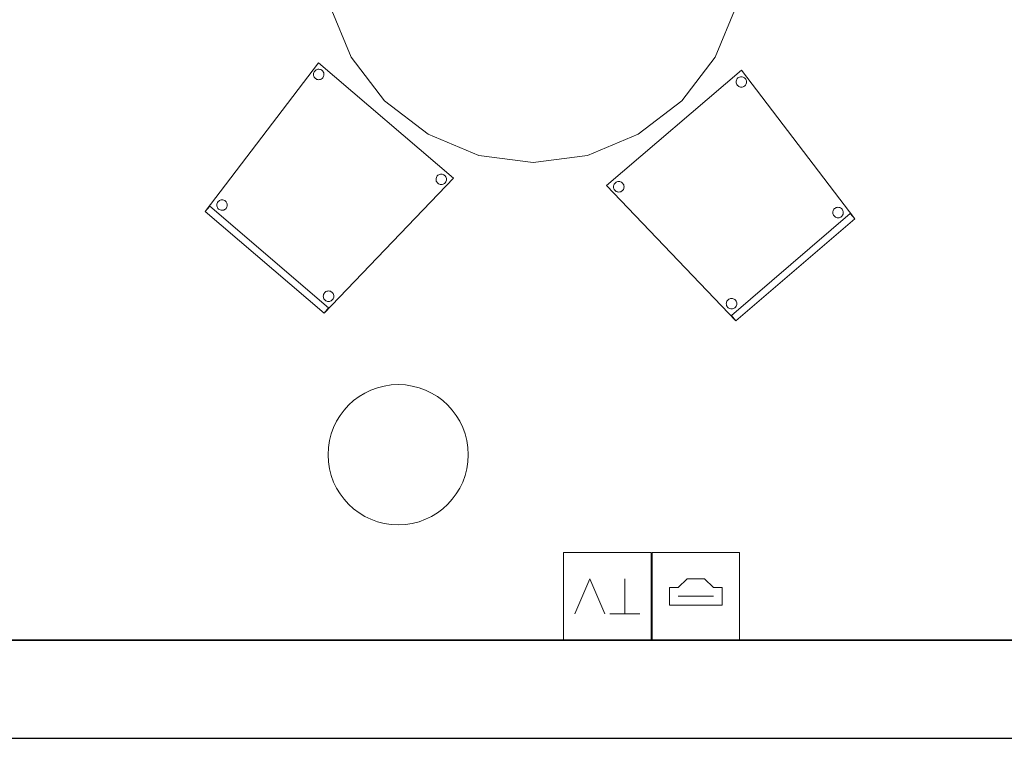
# Model space of a CAD drawing. Header units: metres. Extents: x 397.7 to 427.5, y 12.7 to 28.4.
# Tile 116 of 130: x 415.1 to 417.9, y 12.8 to 14.9. Entities that reach past the tile are written whole.
import ezdxf

# ---------------------------------------------------------------- set-up
doc = ezdxf.new("R2010")
doc.units = ezdxf.units.M
doc.layers.add('01_SUELOS', color=7, linetype='Continuous', lineweight=25, true_color=0x007f00)
for name, color, linetype, lineweight in [('02_MOBILIARIO', 7, 'Continuous', 18), ('A-COLS-____-MCUT', 7, 'Continuous', 18), ('A-COLS-____-OTLN', 7, 'Continuous', 18), ('A-DETL-____-MBND', 7, 'Continuous', 18), ('A-DETL-GENF-OTLN', 7, 'Continuous', 18), ('A-WALL-____-MCUT', 7, 'Continuous', 25), ('A-WALL-____-OTLN', 7, 'Continuous', 25)]:
    doc.layers.add(name, color=color, linetype=linetype, lineweight=lineweight)

# ---------------------------------------------------------------- blocks, each defined once
blk = doc.blocks.new('Family - Mur P2-152758-05_TEL_P2')
at = {"layer": 'A-WALL-____-MCUT', "color": 253, "true_color": 0xaaaaaa}
for p, q in [((25.4738, 0.28), (0.0555, 0.28)), ((0, 0), (25.4158, 0))]:
    blk.add_line(p, q, dxfattribs=at)
at = {"layer": 'A-WALL-____-OTLN', "color": 253, "true_color": 0xaaaaaa}
for p, q in [((25.4738, 0.28), (0.0555, 0.28)), ((0, 0), (25.4158, 0))]:
    blk.add_line(p, q, dxfattribs=at)
at = {"layer": 'A-WALL-____-OTLN', "color": 253, "lineweight": 18, "true_color": 0xaaaaaa}
blk.add_line((0, 0), (25.4158, 0), dxfattribs=at)
blk = doc.blocks.new('Family - Cadira confident_P2-152776-05_TEL_P2')
at = {"layer": 'A-DETL-____-MBND', "color": 253, "true_color": 0xaaaaaa}
for p, q in [((0, 0.3852), (0.3849, 0.7145)), ((0.3849, 0.7145), (0, 0.3852)), ((0.3849, 0.7145), (0.7083, 0.2903)), ((0.7083, 0.2903), (0.3849, 0.7145)), ((0.3693, 0.6808), (0.3695, 0.6834)), ((0.3695, 0.6834), (0.3693, 0.6808)), ((0.3696, 0.6782), (0.3693, 0.6808)), ((0.3693, 0.6808), (0.3696, 0.6782)), ((0.3695, 0.6834), (0.3702, 0.6859)), ((0.3702, 0.6859), (0.3695, 0.6834)), ((0.3703, 0.6757), (0.3696, 0.6782)), ((0.3696, 0.6782), (0.3703, 0.6757)), ((0.3702, 0.6859), (0.3713, 0.6883)), ((0.3713, 0.6883), (0.3702, 0.6859)), ((0.3714, 0.6733), (0.3703, 0.6757)), ((0.3703, 0.6757), (0.3714, 0.6733)), ((0.3713, 0.6883), (0.3727, 0.6904)), ((0.3727, 0.6904), (0.3713, 0.6883)), ((0.3727, 0.6904), (0.3746, 0.6923)), ((0.3746, 0.6923), (0.3727, 0.6904)), ((0.3746, 0.6923), (0.3767, 0.6938)), ((0.3767, 0.6938), (0.3746, 0.6923)), ((0.3767, 0.6938), (0.379, 0.6949)), ((0.379, 0.6949), (0.3767, 0.6938)), ((0.379, 0.6949), (0.3815, 0.6956)), ((0.3815, 0.6956), (0.379, 0.6949)), ((0.3815, 0.6956), (0.3841, 0.6959)), ((0.3841, 0.6959), (0.3815, 0.6956)), ((0.3841, 0.6959), (0.3867, 0.6957)), ((0.3867, 0.6957), (0.3841, 0.6959)), ((0.3867, 0.6957), (0.3892, 0.695)), ((0.3892, 0.695), (0.3867, 0.6957)), ((0.3892, 0.695), (0.3916, 0.6939)), ((0.3916, 0.6939), (0.3892, 0.695)), ((0.3916, 0.6939), (0.3938, 0.6925)), ((0.3938, 0.6925), (0.3916, 0.6939)), ((0.3938, 0.6925), (0.3956, 0.6906)), ((0.3956, 0.6906), (0.3938, 0.6925)), ((0.3956, 0.6906), (0.3971, 0.6885)), ((0.3971, 0.6885), (0.3956, 0.6906)), ((0.3971, 0.6885), (0.3983, 0.6862)), ((0.3983, 0.6862), (0.3971, 0.6885)), ((0.3984, 0.6759), (0.3973, 0.6736)), ((0.3973, 0.6736), (0.3984, 0.6759)), ((0.3983, 0.6862), (0.399, 0.6837)), ((0.399, 0.6837), (0.3983, 0.6862)), ((0.399, 0.6785), (0.3984, 0.6759)), ((0.3984, 0.6759), (0.399, 0.6785)), ((0.399, 0.6837), (0.3992, 0.6811)), ((0.3992, 0.6811), (0.399, 0.6837)), ((0.3992, 0.6811), (0.399, 0.6785)), ((0.399, 0.6785), (0.3992, 0.6811)), ((0.3729, 0.6712), (0.3714, 0.6733)), ((0.3714, 0.6733), (0.3729, 0.6712)), ((0.3748, 0.6694), (0.3729, 0.6712)), ((0.3729, 0.6712), (0.3748, 0.6694)), ((0.3769, 0.6679), (0.3748, 0.6694)), ((0.3748, 0.6694), (0.3769, 0.6679)), ((0.3793, 0.6668), (0.3769, 0.6679)), ((0.3769, 0.6679), (0.3793, 0.6668)), ((0.3818, 0.6662), (0.3793, 0.6668)), ((0.3793, 0.6668), (0.3818, 0.6662)), ((0.3844, 0.666), (0.3818, 0.6662)), ((0.3818, 0.6662), (0.3844, 0.666)), ((0.387, 0.6662), (0.3844, 0.666)), ((0.3844, 0.666), (0.387, 0.6662)), ((0.3895, 0.6669), (0.387, 0.6662)), ((0.387, 0.6662), (0.3895, 0.6669)), ((0.3919, 0.6681), (0.3895, 0.6669)), ((0.3895, 0.6669), (0.3919, 0.6681)), ((0.394, 0.6696), (0.3919, 0.6681)), ((0.3919, 0.6681), (0.394, 0.6696)), ((0.3958, 0.6714), (0.394, 0.6696)), ((0.394, 0.6696), (0.3958, 0.6714)), ((0.3973, 0.6736), (0.3958, 0.6714)), ((0.3958, 0.6714), (0.3973, 0.6736)), ((0.025, 0.3932), (0.0271, 0.3948)), ((0.0271, 0.3948), (0.025, 0.3932)), ((0.0271, 0.3948), (0.0295, 0.3959)), ((0.0295, 0.3959), (0.0271, 0.3948)), ((0.0295, 0.3959), (0.032, 0.3966)), ((0.032, 0.3966), (0.0295, 0.3959)), ((0.032, 0.3966), (0.0346, 0.3968)), ((0.0346, 0.3968), (0.032, 0.3966)), ((0.0346, 0.3968), (0.0372, 0.3966)), ((0.0372, 0.3966), (0.0346, 0.3968)), ((0.0372, 0.3966), (0.0397, 0.396)), ((0.0397, 0.396), (0.0372, 0.3966)), ((0.0397, 0.396), (0.0421, 0.3949)), ((0.0421, 0.3949), (0.0397, 0.396)), ((0.0421, 0.3949), (0.0442, 0.3934)), ((0.0442, 0.3934), (0.0421, 0.3949)), ((0.0442, 0.3934), (0.0461, 0.3916)), ((0.0461, 0.3916), (0.0442, 0.3934)), ((0.369, 0), (0, 0.3852)), ((0, 0.3852), (0.369, 0)), ((0.0198, 0.3818), (0.02, 0.3843)), ((0.02, 0.3843), (0.0198, 0.3818)), ((0.02, 0.3792), (0.0198, 0.3818)), ((0.0198, 0.3818), (0.02, 0.3792)), ((0.02, 0.3843), (0.0206, 0.3869)), ((0.0206, 0.3869), (0.02, 0.3843)), ((0.0207, 0.3766), (0.02, 0.3792)), ((0.02, 0.3792), (0.0207, 0.3766)), ((0.0206, 0.3869), (0.0217, 0.3892)), ((0.0217, 0.3892), (0.0206, 0.3869)), ((0.0219, 0.3743), (0.0207, 0.3766)), ((0.0207, 0.3766), (0.0219, 0.3743)), ((0.0217, 0.3892), (0.0232, 0.3914)), ((0.0232, 0.3914), (0.0217, 0.3892)), ((0.0234, 0.3722), (0.0219, 0.3743)), ((0.0219, 0.3743), (0.0234, 0.3722)), ((0.0232, 0.3914), (0.025, 0.3932)), ((0.025, 0.3932), (0.0232, 0.3914)), ((0.0252, 0.3704), (0.0234, 0.3722)), ((0.0234, 0.3722), (0.0252, 0.3704)), ((0.0274, 0.3689), (0.0252, 0.3704)), ((0.0252, 0.3704), (0.0274, 0.3689)), ((0.0297, 0.3678), (0.0274, 0.3689)), ((0.0274, 0.3689), (0.0297, 0.3678)), ((0.0323, 0.3672), (0.0297, 0.3678)), ((0.0297, 0.3678), (0.0323, 0.3672)), ((0.0349, 0.367), (0.0323, 0.3672)), ((0.0323, 0.3672), (0.0349, 0.367)), ((0.0375, 0.3672), (0.0349, 0.367)), ((0.0349, 0.367), (0.0375, 0.3672)), ((0.04, 0.3679), (0.0375, 0.3672)), ((0.0375, 0.3672), (0.04, 0.3679)), ((0.0423, 0.369), (0.04, 0.3679)), ((0.04, 0.3679), (0.0423, 0.369)), ((0.0444, 0.3705), (0.0423, 0.369)), ((0.0423, 0.369), (0.0444, 0.3705)), ((0.0463, 0.3724), (0.0444, 0.3705)), ((0.0444, 0.3705), (0.0463, 0.3724)), ((0.0461, 0.3916), (0.0476, 0.3895)), ((0.0476, 0.3895), (0.0461, 0.3916)), ((0.0477, 0.3745), (0.0463, 0.3724)), ((0.0463, 0.3724), (0.0477, 0.3745)), ((0.0476, 0.3895), (0.0487, 0.3871)), ((0.0487, 0.3871), (0.0476, 0.3895)), ((0.0488, 0.3769), (0.0477, 0.3745)), ((0.0477, 0.3745), (0.0488, 0.3769)), ((0.0487, 0.3871), (0.0494, 0.3846)), ((0.0494, 0.3846), (0.0487, 0.3871)), ((0.0495, 0.3794), (0.0488, 0.3769)), ((0.0488, 0.3769), (0.0495, 0.3794)), ((0.0494, 0.3846), (0.0497, 0.382)), ((0.0497, 0.382), (0.0494, 0.3846)), ((0.0497, 0.382), (0.0495, 0.3794)), ((0.0495, 0.3794), (0.0497, 0.382)), ((0.6453, 0.3084), (0.6455, 0.311)), ((0.6455, 0.311), (0.6453, 0.3084)), ((0.6455, 0.311), (0.6462, 0.3135)), ((0.6462, 0.3135), (0.6455, 0.311)), ((0.6462, 0.3135), (0.6473, 0.3159)), ((0.6473, 0.3159), (0.6462, 0.3135)), ((0.6473, 0.3159), (0.6487, 0.318)), ((0.6487, 0.318), (0.6473, 0.3159)), ((0.6487, 0.318), (0.6506, 0.3199)), ((0.6506, 0.3199), (0.6487, 0.318)), ((0.6506, 0.3199), (0.6527, 0.3214)), ((0.6527, 0.3214), (0.6506, 0.3199)), ((0.6527, 0.3214), (0.655, 0.3225)), ((0.655, 0.3225), (0.6527, 0.3214)), ((0.655, 0.3225), (0.6575, 0.3232)), ((0.6575, 0.3232), (0.655, 0.3225)), ((0.6575, 0.3232), (0.6601, 0.3234)), ((0.6601, 0.3234), (0.6575, 0.3232)), ((0.6601, 0.3234), (0.6627, 0.3232)), ((0.6627, 0.3232), (0.6601, 0.3234)), ((0.6627, 0.3232), (0.6652, 0.3226)), ((0.6652, 0.3226), (0.6627, 0.3232)), ((0.6652, 0.3226), (0.6676, 0.3215)), ((0.6676, 0.3215), (0.6652, 0.3226)), ((0.6676, 0.3215), (0.6698, 0.32)), ((0.6698, 0.32), (0.6676, 0.3215)), ((0.6698, 0.32), (0.6716, 0.3182)), ((0.6716, 0.3182), (0.6698, 0.32)), ((0.6716, 0.3182), (0.6731, 0.3161)), ((0.6731, 0.3161), (0.6716, 0.3182)), ((0.6731, 0.3161), (0.6743, 0.3138)), ((0.6743, 0.3138), (0.6731, 0.3161)), ((0.6743, 0.3138), (0.675, 0.3112)), ((0.675, 0.3112), (0.6743, 0.3138)), ((0.675, 0.3112), (0.6752, 0.3087)), ((0.6752, 0.3087), (0.675, 0.3112)), ((0.356, 0.0152), (0.6953, 0.3055)), ((0.6953, 0.3055), (0.356, 0.0152)), ((0.7083, 0.2903), (0.369, 0)), ((0.369, 0), (0.7083, 0.2903)), ((0.7083, 0.2903), (0.369, 0)), ((0.369, 0), (0.7083, 0.2903)), ((0.6456, 0.3058), (0.6453, 0.3084)), ((0.6453, 0.3084), (0.6456, 0.3058)), ((0.6463, 0.3033), (0.6456, 0.3058)), ((0.6456, 0.3058), (0.6463, 0.3033)), ((0.6474, 0.3009), (0.6463, 0.3033)), ((0.6463, 0.3033), (0.6474, 0.3009)), ((0.6489, 0.2988), (0.6474, 0.3009)), ((0.6474, 0.3009), (0.6489, 0.2988)), ((0.6508, 0.297), (0.6489, 0.2988)), ((0.6489, 0.2988), (0.6508, 0.297)), ((0.6529, 0.2955), (0.6508, 0.297)), ((0.6508, 0.297), (0.6529, 0.2955)), ((0.6553, 0.2944), (0.6529, 0.2955)), ((0.6529, 0.2955), (0.6553, 0.2944)), ((0.6578, 0.2938), (0.6553, 0.2944)), ((0.6553, 0.2944), (0.6578, 0.2938)), ((0.6604, 0.2936), (0.6578, 0.2938)), ((0.6578, 0.2938), (0.6604, 0.2936)), ((0.663, 0.2938), (0.6604, 0.2936)), ((0.6604, 0.2936), (0.663, 0.2938)), ((0.6655, 0.2945), (0.663, 0.2938)), ((0.663, 0.2938), (0.6655, 0.2945)), ((0.6679, 0.2956), (0.6655, 0.2945)), ((0.6655, 0.2945), (0.6679, 0.2956)), ((0.67, 0.2972), (0.6679, 0.2956)), ((0.6679, 0.2956), (0.67, 0.2972)), ((0.6718, 0.299), (0.67, 0.2972)), ((0.67, 0.2972), (0.6718, 0.299)), ((0.6733, 0.3012), (0.6718, 0.299)), ((0.6718, 0.299), (0.6733, 0.3012)), ((0.6744, 0.3035), (0.6733, 0.3012)), ((0.6733, 0.3012), (0.6744, 0.3035)), ((0.675, 0.3061), (0.6744, 0.3035)), ((0.6744, 0.3035), (0.675, 0.3061)), ((0.6752, 0.3087), (0.675, 0.3061)), ((0.675, 0.3061), (0.6752, 0.3087)), ((0.6953, 0.3055), (0.7083, 0.2903)), ((0.7083, 0.2903), (0.6953, 0.3055)), ((0.3433, 0.0558), (0.3448, 0.058)), ((0.3448, 0.058), (0.3433, 0.0558)), ((0.3448, 0.058), (0.3466, 0.0598)), ((0.3466, 0.0598), (0.3448, 0.058)), ((0.3466, 0.0598), (0.3487, 0.0614)), ((0.3487, 0.0614), (0.3466, 0.0598)), ((0.3487, 0.0614), (0.3511, 0.0625)), ((0.3511, 0.0625), (0.3487, 0.0614)), ((0.3511, 0.0625), (0.3536, 0.0632)), ((0.3536, 0.0632), (0.3511, 0.0625)), ((0.3536, 0.0632), (0.3562, 0.0634)), ((0.3562, 0.0634), (0.3536, 0.0632)), ((0.3562, 0.0634), (0.3588, 0.0632)), ((0.3588, 0.0632), (0.3562, 0.0634)), ((0.3588, 0.0632), (0.3613, 0.0626)), ((0.3613, 0.0626), (0.3588, 0.0632)), ((0.3613, 0.0626), (0.3637, 0.0615)), ((0.3637, 0.0615), (0.3613, 0.0626)), ((0.3637, 0.0615), (0.3658, 0.06)), ((0.3658, 0.06), (0.3637, 0.0615)), ((0.3658, 0.06), (0.3677, 0.0582)), ((0.3677, 0.0582), (0.3658, 0.06)), ((0.3677, 0.0582), (0.3692, 0.0561)), ((0.3692, 0.0561), (0.3677, 0.0582)), ((0.3414, 0.0483), (0.3416, 0.0509)), ((0.3416, 0.0509), (0.3414, 0.0483)), ((0.3416, 0.0458), (0.3414, 0.0483)), ((0.3414, 0.0483), (0.3416, 0.0458)), ((0.3416, 0.0509), (0.3422, 0.0535)), ((0.3422, 0.0535), (0.3416, 0.0509)), ((0.3423, 0.0432), (0.3416, 0.0458)), ((0.3416, 0.0458), (0.3423, 0.0432)), ((0.3422, 0.0535), (0.3433, 0.0558)), ((0.3433, 0.0558), (0.3422, 0.0535)), ((0.3435, 0.0409), (0.3423, 0.0432)), ((0.3423, 0.0432), (0.3435, 0.0409)), ((0.345, 0.0388), (0.3435, 0.0409)), ((0.3435, 0.0409), (0.345, 0.0388)), ((0.3468, 0.037), (0.345, 0.0388)), ((0.345, 0.0388), (0.3468, 0.037)), ((0.349, 0.0355), (0.3468, 0.037)), ((0.3468, 0.037), (0.349, 0.0355)), ((0.3513, 0.0344), (0.349, 0.0355)), ((0.349, 0.0355), (0.3513, 0.0344)), ((0.3539, 0.0338), (0.3513, 0.0344)), ((0.3513, 0.0344), (0.3539, 0.0338)), ((0.3565, 0.0335), (0.3539, 0.0338)), ((0.3539, 0.0338), (0.3565, 0.0335)), ((0.3591, 0.0338), (0.3565, 0.0335)), ((0.3565, 0.0335), (0.3591, 0.0338)), ((0.3616, 0.0345), (0.3591, 0.0338)), ((0.3591, 0.0338), (0.3616, 0.0345)), ((0.3639, 0.0356), (0.3616, 0.0345)), ((0.3616, 0.0345), (0.3639, 0.0356)), ((0.366, 0.0371), (0.3639, 0.0356)), ((0.3639, 0.0356), (0.366, 0.0371)), ((0.3679, 0.039), (0.366, 0.0371)), ((0.366, 0.0371), (0.3679, 0.039)), ((0.3693, 0.0411), (0.3679, 0.039)), ((0.3679, 0.039), (0.3693, 0.0411)), ((0.3692, 0.0561), (0.3703, 0.0537)), ((0.3703, 0.0537), (0.3692, 0.0561)), ((0.3704, 0.0435), (0.3693, 0.0411)), ((0.3693, 0.0411), (0.3704, 0.0435)), ((0.3703, 0.0537), (0.371, 0.0512)), ((0.371, 0.0512), (0.3703, 0.0537)), ((0.3711, 0.046), (0.3704, 0.0435)), ((0.3704, 0.0435), (0.3711, 0.046)), ((0.371, 0.0512), (0.3713, 0.0486)), ((0.3713, 0.0486), (0.371, 0.0512)), ((0.3713, 0.0486), (0.3711, 0.046)), ((0.3711, 0.046), (0.3713, 0.0486)), ((0.369, 0), (0.356, 0.0152)), ((0.356, 0.0152), (0.369, 0))]:
    blk.add_line(p, q, dxfattribs=at)
blk = doc.blocks.new('Family - LONDR55-XX_ZZ-ARQ-CAA-M3D-Londres55-152793-05_TEL_P2')
at = {"layer": '01_SUELOS', "color": 9, "true_color": 0xaad4aa}
for p, q in [((0, 0), (25.4191, 0)), ((25.4191, 0), (0, 0))]:
    blk.add_line(p, q, dxfattribs=at)
blk = doc.blocks.new('Family - Cadira confident_P2-153079-05_TEL_P2')
at = {"layer": 'A-DETL-____-MBND', "color": 253, "true_color": 0xaaaaaa}
for p, q in [((0, 0.2903), (0.3234, 0.7145)), ((0.3234, 0.7145), (0, 0.2903)), ((0.3234, 0.7145), (0.7083, 0.3852)), ((0.7083, 0.3852), (0.3234, 0.7145)), ((0.3091, 0.6811), (0.3094, 0.6837)), ((0.3094, 0.6837), (0.3091, 0.6811)), ((0.3093, 0.6785), (0.3091, 0.6811)), ((0.3091, 0.6811), (0.3093, 0.6785)), ((0.31, 0.6759), (0.3093, 0.6785)), ((0.3093, 0.6785), (0.31, 0.6759)), ((0.3094, 0.6837), (0.3101, 0.6862)), ((0.3101, 0.6862), (0.3094, 0.6837)), ((0.311, 0.6736), (0.31, 0.6759)), ((0.31, 0.6759), (0.311, 0.6736)), ((0.3101, 0.6862), (0.3112, 0.6885)), ((0.3112, 0.6885), (0.3101, 0.6862)), ((0.3112, 0.6885), (0.3127, 0.6906)), ((0.3127, 0.6906), (0.3112, 0.6885)), ((0.3127, 0.6906), (0.3146, 0.6925)), ((0.3146, 0.6925), (0.3127, 0.6906)), ((0.3146, 0.6925), (0.3167, 0.6939)), ((0.3167, 0.6939), (0.3146, 0.6925)), ((0.3167, 0.6939), (0.3191, 0.695)), ((0.3191, 0.695), (0.3167, 0.6939)), ((0.3191, 0.695), (0.3216, 0.6957)), ((0.3216, 0.6957), (0.3191, 0.695)), ((0.3216, 0.6957), (0.3242, 0.6959)), ((0.3242, 0.6959), (0.3216, 0.6957)), ((0.3242, 0.6959), (0.3268, 0.6956)), ((0.3268, 0.6956), (0.3242, 0.6959)), ((0.3268, 0.6956), (0.3293, 0.6949)), ((0.3293, 0.6949), (0.3268, 0.6956)), ((0.3293, 0.6949), (0.3316, 0.6938)), ((0.3316, 0.6938), (0.3293, 0.6949)), ((0.3316, 0.6938), (0.3338, 0.6923)), ((0.3338, 0.6923), (0.3316, 0.6938)), ((0.3338, 0.6923), (0.3356, 0.6904)), ((0.3356, 0.6904), (0.3338, 0.6923)), ((0.3356, 0.6904), (0.3371, 0.6883)), ((0.3371, 0.6883), (0.3356, 0.6904)), ((0.338, 0.6757), (0.3369, 0.6733)), ((0.3369, 0.6733), (0.338, 0.6757)), ((0.3371, 0.6883), (0.3381, 0.6859)), ((0.3381, 0.6859), (0.3371, 0.6883)), ((0.3387, 0.6782), (0.338, 0.6757)), ((0.338, 0.6757), (0.3387, 0.6782)), ((0.3381, 0.6859), (0.3388, 0.6834)), ((0.3388, 0.6834), (0.3381, 0.6859)), ((0.339, 0.6808), (0.3387, 0.6782)), ((0.3387, 0.6782), (0.339, 0.6808)), ((0.3388, 0.6834), (0.339, 0.6808)), ((0.339, 0.6808), (0.3388, 0.6834)), ((0.3125, 0.6714), (0.311, 0.6736)), ((0.311, 0.6736), (0.3125, 0.6714)), ((0.3143, 0.6696), (0.3125, 0.6714)), ((0.3125, 0.6714), (0.3143, 0.6696)), ((0.3165, 0.6681), (0.3143, 0.6696)), ((0.3143, 0.6696), (0.3165, 0.6681)), ((0.3188, 0.6669), (0.3165, 0.6681)), ((0.3165, 0.6681), (0.3188, 0.6669)), ((0.3213, 0.6662), (0.3188, 0.6669)), ((0.3188, 0.6669), (0.3213, 0.6662)), ((0.3239, 0.666), (0.3213, 0.6662)), ((0.3213, 0.6662), (0.3239, 0.666)), ((0.3265, 0.6662), (0.3239, 0.666)), ((0.3239, 0.666), (0.3265, 0.6662)), ((0.329, 0.6668), (0.3265, 0.6662)), ((0.3265, 0.6662), (0.329, 0.6668)), ((0.3314, 0.6679), (0.329, 0.6668)), ((0.329, 0.6668), (0.3314, 0.6679)), ((0.3335, 0.6694), (0.3314, 0.6679)), ((0.3314, 0.6679), (0.3335, 0.6694)), ((0.3354, 0.6712), (0.3335, 0.6694)), ((0.3335, 0.6694), (0.3354, 0.6712)), ((0.3369, 0.6733), (0.3354, 0.6712)), ((0.3354, 0.6712), (0.3369, 0.6733)), ((0.6622, 0.3916), (0.6641, 0.3934)), ((0.6641, 0.3934), (0.6622, 0.3916)), ((0.6641, 0.3934), (0.6663, 0.3949)), ((0.6663, 0.3949), (0.6641, 0.3934)), ((0.6663, 0.3949), (0.6686, 0.396)), ((0.6686, 0.396), (0.6663, 0.3949)), ((0.6686, 0.396), (0.6711, 0.3966)), ((0.6711, 0.3966), (0.6686, 0.396)), ((0.6711, 0.3966), (0.6737, 0.3968)), ((0.6737, 0.3968), (0.6711, 0.3966)), ((0.6737, 0.3968), (0.6763, 0.3966)), ((0.6763, 0.3966), (0.6737, 0.3968)), ((0.6763, 0.3966), (0.6788, 0.3959)), ((0.6788, 0.3959), (0.6763, 0.3966)), ((0.6788, 0.3959), (0.6812, 0.3948)), ((0.6812, 0.3948), (0.6788, 0.3959)), ((0.6812, 0.3948), (0.6833, 0.3932)), ((0.6833, 0.3932), (0.6812, 0.3948)), ((0.7083, 0.3852), (0.3393, 0)), ((0.3393, 0), (0.7083, 0.3852)), ((0.6587, 0.382), (0.6589, 0.3846)), ((0.6589, 0.3846), (0.6587, 0.382)), ((0.6589, 0.3794), (0.6587, 0.382)), ((0.6587, 0.382), (0.6589, 0.3794)), ((0.6589, 0.3846), (0.6596, 0.3871)), ((0.6596, 0.3871), (0.6589, 0.3846)), ((0.6595, 0.3769), (0.6589, 0.3794)), ((0.6589, 0.3794), (0.6595, 0.3769)), ((0.6606, 0.3745), (0.6595, 0.3769)), ((0.6595, 0.3769), (0.6606, 0.3745)), ((0.6596, 0.3871), (0.6607, 0.3895)), ((0.6607, 0.3895), (0.6596, 0.3871)), ((0.6621, 0.3724), (0.6606, 0.3745)), ((0.6606, 0.3745), (0.6621, 0.3724)), ((0.6607, 0.3895), (0.6622, 0.3916)), ((0.6622, 0.3916), (0.6607, 0.3895)), ((0.6639, 0.3705), (0.6621, 0.3724)), ((0.6621, 0.3724), (0.6639, 0.3705)), ((0.666, 0.369), (0.6639, 0.3705)), ((0.6639, 0.3705), (0.666, 0.369)), ((0.6684, 0.3679), (0.666, 0.369)), ((0.666, 0.369), (0.6684, 0.3679)), ((0.6709, 0.3672), (0.6684, 0.3679)), ((0.6684, 0.3679), (0.6709, 0.3672)), ((0.6735, 0.367), (0.6709, 0.3672)), ((0.6709, 0.3672), (0.6735, 0.367)), ((0.6761, 0.3672), (0.6735, 0.367)), ((0.6735, 0.367), (0.6761, 0.3672)), ((0.6786, 0.3678), (0.6761, 0.3672)), ((0.6761, 0.3672), (0.6786, 0.3678)), ((0.6809, 0.3689), (0.6786, 0.3678)), ((0.6786, 0.3678), (0.6809, 0.3689)), ((0.6831, 0.3704), (0.6809, 0.3689)), ((0.6809, 0.3689), (0.6831, 0.3704)), ((0.685, 0.3722), (0.6831, 0.3704)), ((0.6831, 0.3704), (0.685, 0.3722)), ((0.6833, 0.3932), (0.6851, 0.3914)), ((0.6851, 0.3914), (0.6833, 0.3932)), ((0.6865, 0.3743), (0.685, 0.3722)), ((0.685, 0.3722), (0.6865, 0.3743)), ((0.6851, 0.3914), (0.6866, 0.3892)), ((0.6866, 0.3892), (0.6851, 0.3914)), ((0.6876, 0.3766), (0.6865, 0.3743)), ((0.6865, 0.3743), (0.6876, 0.3766)), ((0.6866, 0.3892), (0.6877, 0.3869)), ((0.6877, 0.3869), (0.6866, 0.3892)), ((0.6883, 0.3792), (0.6876, 0.3766)), ((0.6876, 0.3766), (0.6883, 0.3792)), ((0.6877, 0.3869), (0.6883, 0.3843)), ((0.6883, 0.3843), (0.6877, 0.3869)), ((0.6883, 0.3843), (0.6885, 0.3818)), ((0.6885, 0.3818), (0.6883, 0.3843)), ((0.6885, 0.3818), (0.6883, 0.3792)), ((0.6883, 0.3792), (0.6885, 0.3818)), ((0.0331, 0.3087), (0.0334, 0.3112)), ((0.0334, 0.3112), (0.0331, 0.3087)), ((0.0334, 0.3112), (0.0341, 0.3138)), ((0.0341, 0.3138), (0.0334, 0.3112)), ((0.0341, 0.3138), (0.0352, 0.3161)), ((0.0352, 0.3161), (0.0341, 0.3138)), ((0.0352, 0.3161), (0.0367, 0.3182)), ((0.0367, 0.3182), (0.0352, 0.3161)), ((0.0367, 0.3182), (0.0386, 0.32)), ((0.0386, 0.32), (0.0367, 0.3182)), ((0.0386, 0.32), (0.0407, 0.3215)), ((0.0407, 0.3215), (0.0386, 0.32)), ((0.0407, 0.3215), (0.0431, 0.3226)), ((0.0431, 0.3226), (0.0407, 0.3215)), ((0.0431, 0.3226), (0.0456, 0.3232)), ((0.0456, 0.3232), (0.0431, 0.3226)), ((0.0456, 0.3232), (0.0482, 0.3234)), ((0.0482, 0.3234), (0.0456, 0.3232)), ((0.0482, 0.3234), (0.0508, 0.3232)), ((0.0508, 0.3232), (0.0482, 0.3234)), ((0.0508, 0.3232), (0.0533, 0.3225)), ((0.0533, 0.3225), (0.0508, 0.3232)), ((0.0533, 0.3225), (0.0556, 0.3214)), ((0.0556, 0.3214), (0.0533, 0.3225)), ((0.0556, 0.3214), (0.0578, 0.3199)), ((0.0578, 0.3199), (0.0556, 0.3214)), ((0.0578, 0.3199), (0.0596, 0.318)), ((0.0596, 0.318), (0.0578, 0.3199)), ((0.0596, 0.318), (0.0611, 0.3159)), ((0.0611, 0.3159), (0.0596, 0.318)), ((0.0611, 0.3159), (0.0621, 0.3135)), ((0.0621, 0.3135), (0.0611, 0.3159)), ((0.0621, 0.3135), (0.0628, 0.311)), ((0.0628, 0.311), (0.0621, 0.3135)), ((0.0628, 0.311), (0.063, 0.3084)), ((0.063, 0.3084), (0.0628, 0.311)), ((0, 0.2903), (0.013, 0.3055)), ((0.013, 0.3055), (0, 0.2903)), ((0.3393, 0), (0, 0.2903)), ((0, 0.2903), (0.3393, 0)), ((0.3393, 0), (0, 0.2903)), ((0, 0.2903), (0.3393, 0)), ((0.013, 0.3055), (0.3523, 0.0152)), ((0.3523, 0.0152), (0.013, 0.3055)), ((0.0333, 0.3061), (0.0331, 0.3087)), ((0.0331, 0.3087), (0.0333, 0.3061)), ((0.034, 0.3035), (0.0333, 0.3061)), ((0.0333, 0.3061), (0.034, 0.3035)), ((0.035, 0.3012), (0.034, 0.3035)), ((0.034, 0.3035), (0.035, 0.3012)), ((0.0365, 0.299), (0.035, 0.3012)), ((0.035, 0.3012), (0.0365, 0.299)), ((0.0383, 0.2972), (0.0365, 0.299)), ((0.0365, 0.299), (0.0383, 0.2972)), ((0.0405, 0.2956), (0.0383, 0.2972)), ((0.0383, 0.2972), (0.0405, 0.2956)), ((0.0428, 0.2945), (0.0405, 0.2956)), ((0.0405, 0.2956), (0.0428, 0.2945)), ((0.0453, 0.2938), (0.0428, 0.2945)), ((0.0428, 0.2945), (0.0453, 0.2938)), ((0.0479, 0.2936), (0.0453, 0.2938)), ((0.0453, 0.2938), (0.0479, 0.2936)), ((0.0505, 0.2938), (0.0479, 0.2936)), ((0.0479, 0.2936), (0.0505, 0.2938)), ((0.053, 0.2944), (0.0505, 0.2938)), ((0.0505, 0.2938), (0.053, 0.2944)), ((0.0554, 0.2955), (0.053, 0.2944)), ((0.053, 0.2944), (0.0554, 0.2955)), ((0.0575, 0.297), (0.0554, 0.2955)), ((0.0554, 0.2955), (0.0575, 0.297)), ((0.0594, 0.2988), (0.0575, 0.297)), ((0.0575, 0.297), (0.0594, 0.2988)), ((0.0609, 0.3009), (0.0594, 0.2988)), ((0.0594, 0.2988), (0.0609, 0.3009)), ((0.062, 0.3033), (0.0609, 0.3009)), ((0.0609, 0.3009), (0.062, 0.3033)), ((0.0627, 0.3058), (0.062, 0.3033)), ((0.062, 0.3033), (0.0627, 0.3058)), ((0.063, 0.3084), (0.0627, 0.3058)), ((0.0627, 0.3058), (0.063, 0.3084)), ((0.3391, 0.0561), (0.3407, 0.0582)), ((0.3407, 0.0582), (0.3391, 0.0561)), ((0.3407, 0.0582), (0.3425, 0.06)), ((0.3425, 0.06), (0.3407, 0.0582)), ((0.3425, 0.06), (0.3447, 0.0615)), ((0.3447, 0.0615), (0.3425, 0.06)), ((0.3447, 0.0615), (0.347, 0.0626)), ((0.347, 0.0626), (0.3447, 0.0615)), ((0.347, 0.0626), (0.3495, 0.0632)), ((0.3495, 0.0632), (0.347, 0.0626)), ((0.3495, 0.0632), (0.3521, 0.0634)), ((0.3521, 0.0634), (0.3495, 0.0632)), ((0.3521, 0.0634), (0.3547, 0.0632)), ((0.3547, 0.0632), (0.3521, 0.0634)), ((0.3547, 0.0632), (0.3572, 0.0625)), ((0.3572, 0.0625), (0.3547, 0.0632)), ((0.3572, 0.0625), (0.3596, 0.0614)), ((0.3596, 0.0614), (0.3572, 0.0625)), ((0.3596, 0.0614), (0.3617, 0.0598)), ((0.3617, 0.0598), (0.3596, 0.0614)), ((0.3617, 0.0598), (0.3635, 0.058)), ((0.3635, 0.058), (0.3617, 0.0598)), ((0.3635, 0.058), (0.365, 0.0558)), ((0.365, 0.0558), (0.3635, 0.058)), ((0.3371, 0.0486), (0.3373, 0.0512)), ((0.3373, 0.0512), (0.3371, 0.0486)), ((0.3373, 0.046), (0.3371, 0.0486)), ((0.3371, 0.0486), (0.3373, 0.046)), ((0.3373, 0.0512), (0.338, 0.0537)), ((0.338, 0.0537), (0.3373, 0.0512)), ((0.3379, 0.0435), (0.3373, 0.046)), ((0.3373, 0.046), (0.3379, 0.0435)), ((0.339, 0.0411), (0.3379, 0.0435)), ((0.3379, 0.0435), (0.339, 0.0411)), ((0.338, 0.0537), (0.3391, 0.0561)), ((0.3391, 0.0561), (0.338, 0.0537)), ((0.3405, 0.039), (0.339, 0.0411)), ((0.339, 0.0411), (0.3405, 0.039)), ((0.3423, 0.0371), (0.3405, 0.039)), ((0.3405, 0.039), (0.3423, 0.0371)), ((0.3444, 0.0356), (0.3423, 0.0371)), ((0.3423, 0.0371), (0.3444, 0.0356)), ((0.3468, 0.0345), (0.3444, 0.0356)), ((0.3444, 0.0356), (0.3468, 0.0345)), ((0.3493, 0.0338), (0.3468, 0.0345)), ((0.3468, 0.0345), (0.3493, 0.0338)), ((0.3519, 0.0335), (0.3493, 0.0338)), ((0.3493, 0.0338), (0.3519, 0.0335)), ((0.3545, 0.0338), (0.3519, 0.0335)), ((0.3519, 0.0335), (0.3545, 0.0338)), ((0.357, 0.0344), (0.3545, 0.0338)), ((0.3545, 0.0338), (0.357, 0.0344)), ((0.3593, 0.0355), (0.357, 0.0344)), ((0.357, 0.0344), (0.3593, 0.0355)), ((0.3615, 0.037), (0.3593, 0.0355)), ((0.3593, 0.0355), (0.3615, 0.037)), ((0.3634, 0.0388), (0.3615, 0.037)), ((0.3615, 0.037), (0.3634, 0.0388)), ((0.3649, 0.0409), (0.3634, 0.0388)), ((0.3634, 0.0388), (0.3649, 0.0409)), ((0.366, 0.0432), (0.3649, 0.0409)), ((0.3649, 0.0409), (0.366, 0.0432)), ((0.365, 0.0558), (0.3661, 0.0535)), ((0.3661, 0.0535), (0.365, 0.0558)), ((0.3667, 0.0458), (0.366, 0.0432)), ((0.366, 0.0432), (0.3667, 0.0458)), ((0.3661, 0.0535), (0.3667, 0.0509)), ((0.3667, 0.0509), (0.3661, 0.0535)), ((0.3667, 0.0509), (0.3669, 0.0483)), ((0.3669, 0.0483), (0.3667, 0.0509)), ((0.3669, 0.0483), (0.3667, 0.0458)), ((0.3667, 0.0458), (0.3669, 0.0483)), ((0.3523, 0.0152), (0.3393, 0)), ((0.3393, 0), (0.3523, 0.0152))]:
    blk.add_line(p, q, dxfattribs=at)
blk = doc.blocks.new('Family - Pilar P2-153158-05_TEL_P2')
at = {"layer": 'A-COLS-____-MCUT', "color": 253, "true_color": 0xaaaaaa}
for start, end in [(360, 180), (180, 360)]:
    blk.add_arc((0.2, 0.2), 0.2, start, end, dxfattribs=at)
at = {"layer": 'A-COLS-____-OTLN', "color": 253, "true_color": 0xaaaaaa}
for start, end in [(360, 180), (180, 360)]:
    blk.add_arc((0.2, 0.2), 0.2, start, end, dxfattribs=at)
blk = doc.blocks.new('Family - Taula 240X120_P3-153350-05_TEL_P2')
at = {"layer": 'A-DETL-____-MBND', "color": 253, "true_color": 0xaaaaaa}
for p, q in [((0.4447, 2.3795), (0.5999, 2.3999)), ((0.5999, 2.3999), (0.4447, 2.3795)), ((0.5999, 2.3999), (0.7552, 2.3795)), ((0.7552, 2.3795), (0.5999, 2.3999)), ((0.3, 2.3195), (0.4447, 2.3795)), ((0.4447, 2.3795), (0.3, 2.3195)), ((0.7552, 2.3795), (0.8999, 2.3195)), ((0.8999, 2.3195), (0.7552, 2.3795)), ((0.1757, 2.2242), (0.3, 2.3195)), ((0.3, 2.3195), (0.1757, 2.2242)), ((0.8999, 2.3195), (1.0242, 2.2242)), ((1.0242, 2.2242), (0.8999, 2.3195)), ((0.0804, 2.0999), (0.1757, 2.2242)), ((0.1757, 2.2242), (0.0804, 2.0999)), ((1.0242, 2.2242), (1.1195, 2.0999)), ((1.1195, 2.0999), (1.0242, 2.2242)), ((0.0204, 1.9552), (0.0804, 2.0999)), ((0.0804, 2.0999), (0.0204, 1.9552)), ((1.1195, 2.0999), (1.1795, 1.9552)), ((1.1795, 1.9552), (1.1195, 2.0999)), ((0, 1.7999), (0.0204, 1.9552)), ((0.0204, 1.9552), (0, 1.7999)), ((1.1795, 1.9552), (1.1999, 1.7999)), ((1.1999, 1.7999), (1.1795, 1.9552)), ((0.0521, 1.7899), (0.0521, 1.8399)), ((0.0521, 1.8399), (0.1021, 1.8399)), ((0.1021, 1.8399), (0.0521, 1.8399)), ((0.0521, 1.8399), (0.0521, 1.7899)), ((0.1021, 1.8399), (0.1021, 1.7899)), ((0.1021, 1.7899), (0.1021, 1.8399)), ((1.0999, 1.7899), (1.0999, 1.8399)), ((1.0999, 1.8399), (1.1499, 1.8399)), ((1.1499, 1.8399), (1.0999, 1.8399)), ((1.0999, 1.8399), (1.0999, 1.7899)), ((1.1499, 1.8399), (1.1499, 1.7899)), ((1.1499, 1.7899), (1.1499, 1.8399)), ((0, 0.5999), (0, 1.7999)), ((0, 1.7999), (0, 0.5999)), ((1.1999, 1.7999), (1.1999, 0.5999)), ((1.1999, 0.5999), (1.1999, 1.7999)), ((0.1021, 1.7899), (0.0521, 1.7899)), ((0.0521, 1.7899), (0.1021, 1.7899)), ((1.1499, 1.7899), (1.0999, 1.7899)), ((1.0999, 1.7899), (1.1499, 1.7899)), ((0.0204, 0.4447), (0, 0.5999)), ((0, 0.5999), (0.0204, 0.4447)), ((0.0521, 0.5499), (0.0521, 0.5999)), ((0.0521, 0.5999), (0.1021, 0.5999)), ((0.1021, 0.5999), (0.0521, 0.5999)), ((0.0521, 0.5999), (0.0521, 0.5499)), ((0.1021, 0.5999), (0.1021, 0.5499)), ((0.1021, 0.5499), (0.1021, 0.5999)), ((1.0999, 0.5499), (1.0999, 0.5999)), ((1.0999, 0.5999), (1.1499, 0.5999)), ((1.1499, 0.5999), (1.0999, 0.5999)), ((1.0999, 0.5999), (1.0999, 0.5499)), ((1.1499, 0.5999), (1.1499, 0.5499)), ((1.1499, 0.5499), (1.1499, 0.5999)), ((1.1999, 0.5999), (1.1795, 0.4447)), ((1.1795, 0.4447), (1.1999, 0.5999)), ((0.1021, 0.5499), (0.0521, 0.5499)), ((0.0521, 0.5499), (0.1021, 0.5499)), ((1.1499, 0.5499), (1.0999, 0.5499)), ((1.0999, 0.5499), (1.1499, 0.5499)), ((0.0804, 0.3), (0.0204, 0.4447)), ((0.0204, 0.4447), (0.0804, 0.3)), ((1.1795, 0.4447), (1.1195, 0.3)), ((1.1195, 0.3), (1.1795, 0.4447)), ((0.1757, 0.1757), (0.0804, 0.3)), ((0.0804, 0.3), (0.1757, 0.1757)), ((1.1195, 0.3), (1.0242, 0.1757)), ((1.0242, 0.1757), (1.1195, 0.3)), ((0.3, 0.0804), (0.1757, 0.1757)), ((0.1757, 0.1757), (0.3, 0.0804)), ((1.0242, 0.1757), (0.8999, 0.0804)), ((0.8999, 0.0804), (1.0242, 0.1757)), ((0.4447, 0.0204), (0.3, 0.0804)), ((0.3, 0.0804), (0.4447, 0.0204)), ((0.8999, 0.0804), (0.7552, 0.0204)), ((0.7552, 0.0204), (0.8999, 0.0804)), ((0.5999, 0), (0.4447, 0.0204)), ((0.4447, 0.0204), (0.5999, 0)), ((0.7552, 0.0204), (0.5999, 0)), ((0.5999, 0), (0.7552, 0.0204))]:
    blk.add_line(p, q, dxfattribs=at)
blk = doc.blocks.new('LONDR55-XX_ZZ-ARQ-CAA-M3D-Londres55_ifc-1-05_TEL_P2')
at = {"layer": '01_SUELOS', "color": 253, "lineweight": 18, "true_color": 0xaaaaaa}
blk.add_blockref('Family - LONDR55-XX_ZZ-ARQ-CAA-M3D-Londres55-152793-05_TEL_P2', (398.2971, 13.1206), dxfattribs=at)
at = {"layer": '02_MOBILIARIO', "color": 253, "lineweight": 18, "true_color": 0xaaaaaa}
for name, p in [('Family - Taula 240X120_P3-153350-05_TEL_P2', (415.9221, 14.483)), ('Family - Cadira confident_P2-153079-05_TEL_P2', (415.5863, 14.0531)), ('Family - Cadira confident_P2-152776-05_TEL_P2', (416.7318, 14.0318))]:
    blk.add_blockref(name, p, dxfattribs=at)
at = {"layer": 'A-COLS-____-OTLN', "color": 253, "lineweight": 18, "true_color": 0xaaaaaa}
blk.add_blockref('Family - Pilar P2-153158-05_TEL_P2', (415.937, 13.4495), dxfattribs=at)
at = {"layer": 'A-WALL-____-OTLN', "color": 253, "lineweight": 18, "true_color": 0xaaaaaa}
blk.add_blockref('Family - Mur P2-152758-05_TEL_P2', (398.2417, 12.8406), dxfattribs=at)
blk = doc.blocks.new('ZYR_08_01_02 Presa Simple - 08 HDMI-931449-05_TEL_P2')
at = {"layer": 'A-DETL-GENF-OTLN', "color": 6, "true_color": 0xff00ff}
for p, q in [((-0.4501, 0), (-0.2001, 0)), ((-0.4501, -0.25), (-0.4501, 0)), ((-0.4501, 0), (-0.2001, 0)), ((-0.4501, -0.25), (-0.4501, 0)), ((-0.2001, 0), (-0.2001, -0.25)), ((-0.2001, 0), (-0.2001, -0.25)), ((-0.4001, -0.1), (-0.4001, -0.15)), ((-0.4001, -0.1), (-0.2501, -0.1)), ((-0.4001, -0.1), (-0.4001, -0.15)), ((-0.4001, -0.1), (-0.2501, -0.1)), ((-0.2501, -0.1), (-0.2501, -0.15)), ((-0.2501, -0.1), (-0.2501, -0.15)), ((-0.3751, -0.125), (-0.2751, -0.125)), ((-0.3751, -0.125), (-0.2751, -0.125)), ((-0.4001, -0.15), (-0.3751, -0.15)), ((-0.4001, -0.15), (-0.3751, -0.15)), ((-0.3751, -0.15), (-0.3501, -0.175)), ((-0.3751, -0.15), (-0.3501, -0.175)), ((-0.2751, -0.15), (-0.3001, -0.175)), ((-0.2751, -0.15), (-0.3001, -0.175)), ((-0.2501, -0.15), (-0.2751, -0.15)), ((-0.2501, -0.15), (-0.2751, -0.15)), ((-0.3501, -0.175), (-0.3001, -0.175)), ((-0.3501, -0.175), (-0.3001, -0.175)), ((-0.2001, -0.25), (-0.4501, -0.25)), ((-0.2001, -0.25), (-0.4501, -0.25))]:
    blk.add_line(p, q, dxfattribs=at)
blk = doc.blocks.new('ZYR_08_01_02 Presa Simple - 02 TV-931450-05_TEL_P2')
at = {"layer": 'A-DETL-GENF-OTLN', "color": 6, "true_color": 0xff00ff}
for p, q in [((-0.1121, 0), (0.1379, 0)), ((-0.1121, -0.25), (-0.1121, 0)), ((0.1379, 0), (0.1379, -0.25)), ((-0.0796, -0.075), (0.0054, -0.075)), ((-0.0371, -0.075), (-0.0371, -0.175)), ((0.0629, -0.175), (0.0204, -0.075)), ((0.0629, -0.175), (0.1054, -0.075)), ((0.1379, -0.25), (-0.1121, -0.25))]:
    blk.add_line(p, q, dxfattribs=at)

msp = doc.modelspace()

# ---------------------------------------------------------------- block references
at = {"lineweight": 5}
msp.add_blockref('LONDR55-XX_ZZ-ARQ-CAA-M3D-Londres55_ifc-1-05_TEL_P2', (0, 0), dxfattribs=at)
at = {"layer": 'A-DETL-GENF-OTLN', "color": 6, "true_color": 0xff00ff, "rotation": 180}
for name, p in [('ZYR_08_01_02 Presa Simple - 02 TV-931450-05_TEL_P2', (416.7467, 13.1206)), ('ZYR_08_01_02 Presa Simple - 08 HDMI-931449-05_TEL_P2', (416.6612, 13.1206))]:
    msp.add_blockref(name, p, dxfattribs=at)

doc.saveas('drawing.dxf')
